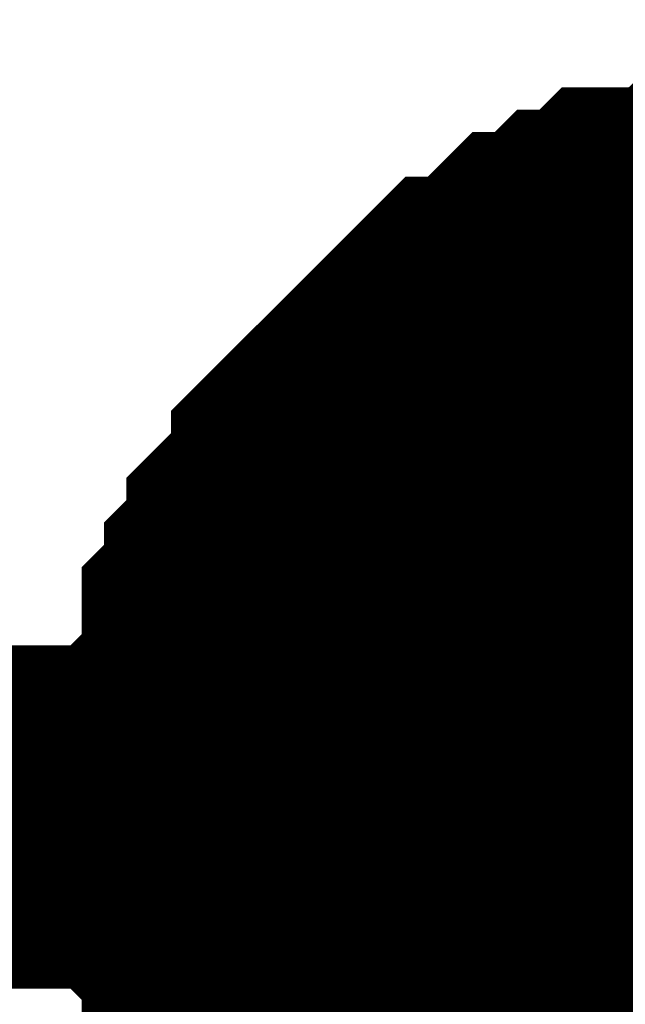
# Model space of a CAD drawing. Header units: inches. Extents: x 0 to 292, y 0 to 193.
# Tile 15 of 189: x 53.454 to 53.983, y 90.762 to 91.622. Entities that reach past the tile are written whole.
import ezdxf

# ---------------------------------------------------------------- set-up
doc = ezdxf.new("R2010")
doc.units = ezdxf.units.IN
doc.layers.add('Sheet', color=255, linetype='Continuous')

msp = doc.modelspace()

# ---------------------------------------------------------------- linework, layer by layer
at = {"layer": 'Sheet'}
for points in [[(81.65629, 107.72739, 0.29972, 0.29972, 0), (67.0435, 107.72739, 0.29972, 0.29972, 0), (67.0435, 90.92605, 0.29972, 0.29972, 0), (54.14527, 90.92605, 0.29972, 0.29972, 0), (36.6294, 90.92605, 0.29972, 0.29972, 0)], [(53.63869, 90.92605, 0.29972, 0.29972, 0), (53.63869, 90.94554, 0.29972, 0.29972, 0), (53.63869, 90.98452, 0.29972, 0.29972, 0), (53.63869, 91.00401, 0.29972, 0.29972, 0), (53.65818, 91.02351, 0.29972, 0.29972, 0), (53.65818, 91.043, 0.29972, 0.29972, 0), (53.65818, 91.08198, 0.29972, 0.29972, 0), (53.67766, 91.10147, 0.29972, 0.29972, 0), (53.67766, 91.12096, 0.29972, 0.29972, 0), (53.69715, 91.14045, 0.29972, 0.29972, 0), (53.69715, 91.15994, 0.29972, 0.29972, 0), (53.71663, 91.17943, 0.29972, 0.29972, 0), (53.73611, 91.19893, 0.29972, 0.29972, 0), (53.73611, 91.21842, 0.29972, 0.29972, 0), (53.7556, 91.23791, 0.29972, 0.29972, 0), (53.77508, 91.2574, 0.29972, 0.29972, 0), (53.79456, 91.27689, 0.29972, 0.29972, 0), (53.81405, 91.29638, 0.29972, 0.29972, 0), (53.83353, 91.31587, 0.29972, 0.29972, 0), (53.85301, 91.33536, 0.29972, 0.29972, 0), (53.8725, 91.33536, 0.29972, 0.29972, 0), (53.89198, 91.35485, 0.29972, 0.29972, 0), (53.91147, 91.37435, 0.29972, 0.29972, 0), (53.93095, 91.37435, 0.29972, 0.29972, 0), (53.95043, 91.39384, 0.29972, 0.29972, 0), (53.96992, 91.39384, 0.29972, 0.29972, 0), (53.9894, 91.41333, 0.29972, 0.29972, 0), (54.02837, 91.41333, 0.29972, 0.29972, 0), (54.04785, 91.41333, 0.29972, 0.29972, 0), (54.06734, 91.43282, 0.29972, 0.29972, 0), (54.08682, 91.43282, 0.29972, 0.29972, 0), (54.12579, 91.43282, 0.29972, 0.29972, 0), (54.14527, 91.43282, 0.29972, 0.29972, 0)], [(53.63869, 90.92605, 0.29972, 0.29972, 0), (53.63869, 90.94554, 0.29972, 0.29972, 0), (53.63869, 90.98452, 0.29972, 0.29972, 0), (53.63869, 91.00401, 0.29972, 0.29972, 0), (53.65818, 91.02351, 0.29972, 0.29972, 0), (53.65818, 91.043, 0.29972, 0.29972, 0), (53.65818, 91.08198, 0.29972, 0.29972, 0), (53.67766, 91.10147, 0.29972, 0.29972, 0), (53.67766, 91.12096, 0.29972, 0.29972, 0), (53.69715, 91.14045, 0.29972, 0.29972, 0), (53.69715, 91.15994, 0.29972, 0.29972, 0), (53.71663, 91.17943, 0.29972, 0.29972, 0), (53.73611, 91.19893, 0.29972, 0.29972, 0), (53.73611, 91.21842, 0.29972, 0.29972, 0), (53.7556, 91.23791, 0.29972, 0.29972, 0), (53.77508, 91.2574, 0.29972, 0.29972, 0), (53.79456, 91.27689, 0.29972, 0.29972, 0), (53.81405, 91.29638, 0.29972, 0.29972, 0), (53.83353, 91.31587, 0.29972, 0.29972, 0), (53.85301, 91.33536, 0.29972, 0.29972, 0), (53.8725, 91.33536, 0.29972, 0.29972, 0), (53.89198, 91.35485, 0.29972, 0.29972, 0), (53.91147, 91.37435, 0.29972, 0.29972, 0), (53.93095, 91.37435, 0.29972, 0.29972, 0), (53.95043, 91.39384, 0.29972, 0.29972, 0), (53.96992, 91.39384, 0.29972, 0.29972, 0), (53.9894, 91.41333, 0.29972, 0.29972, 0), (54.02837, 91.41333, 0.29972, 0.29972, 0), (54.04785, 91.41333, 0.29972, 0.29972, 0), (54.06734, 91.43282, 0.29972, 0.29972, 0), (54.08682, 91.43282, 0.29972, 0.29972, 0), (54.12579, 91.43282, 0.29972, 0.29972, 0), (54.14527, 91.43282, 0.29972, 0.29972, 0)], [(53.63869, 90.92605, 0.29972, 0.29972, 0), (53.63869, 90.94554, 0.29972, 0.29972, 0), (53.63869, 90.98452, 0.29972, 0.29972, 0), (53.63869, 91.00401, 0.29972, 0.29972, 0), (53.65818, 91.02351, 0.29972, 0.29972, 0), (53.65818, 91.043, 0.29972, 0.29972, 0), (53.65818, 91.08198, 0.29972, 0.29972, 0), (53.67766, 91.10147, 0.29972, 0.29972, 0), (53.67766, 91.12096, 0.29972, 0.29972, 0), (53.69715, 91.14045, 0.29972, 0.29972, 0), (53.69715, 91.15994, 0.29972, 0.29972, 0), (53.71663, 91.17943, 0.29972, 0.29972, 0), (53.73611, 91.19893, 0.29972, 0.29972, 0), (53.73611, 91.21842, 0.29972, 0.29972, 0), (53.7556, 91.23791, 0.29972, 0.29972, 0), (53.77508, 91.2574, 0.29972, 0.29972, 0), (53.79456, 91.27689, 0.29972, 0.29972, 0), (53.81405, 91.29638, 0.29972, 0.29972, 0), (53.83353, 91.31587, 0.29972, 0.29972, 0), (53.85301, 91.33536, 0.29972, 0.29972, 0), (53.8725, 91.33536, 0.29972, 0.29972, 0), (53.89198, 91.35485, 0.29972, 0.29972, 0), (53.91147, 91.37435, 0.29972, 0.29972, 0), (53.93095, 91.37435, 0.29972, 0.29972, 0), (53.95043, 91.39384, 0.29972, 0.29972, 0), (53.96992, 91.39384, 0.29972, 0.29972, 0), (53.9894, 91.41333, 0.29972, 0.29972, 0), (54.02837, 91.41333, 0.29972, 0.29972, 0), (54.04785, 91.41333, 0.29972, 0.29972, 0), (54.06734, 91.43282, 0.29972, 0.29972, 0), (54.08682, 91.43282, 0.29972, 0.29972, 0), (54.12579, 91.43282, 0.29972, 0.29972, 0), (54.14527, 91.43282, 0.29972, 0.29972, 0)], [(53.63869, 90.92605, 0.29972, 0.29972, 0), (53.63869, 90.94554, 0.29972, 0.29972, 0), (53.63869, 90.98452, 0.29972, 0.29972, 0), (53.63869, 91.00401, 0.29972, 0.29972, 0), (53.65818, 91.02351, 0.29972, 0.29972, 0), (53.65818, 91.043, 0.29972, 0.29972, 0), (53.65818, 91.08198, 0.29972, 0.29972, 0), (53.67766, 91.10147, 0.29972, 0.29972, 0), (53.67766, 91.12096, 0.29972, 0.29972, 0), (53.69715, 91.14045, 0.29972, 0.29972, 0), (53.69715, 91.15994, 0.29972, 0.29972, 0), (53.71663, 91.17943, 0.29972, 0.29972, 0), (53.73611, 91.19893, 0.29972, 0.29972, 0), (53.73611, 91.21842, 0.29972, 0.29972, 0), (53.7556, 91.23791, 0.29972, 0.29972, 0), (53.77508, 91.2574, 0.29972, 0.29972, 0), (53.79456, 91.27689, 0.29972, 0.29972, 0), (53.81405, 91.29638, 0.29972, 0.29972, 0), (53.83353, 91.31587, 0.29972, 0.29972, 0), (53.85301, 91.33536, 0.29972, 0.29972, 0), (53.8725, 91.33536, 0.29972, 0.29972, 0), (53.89198, 91.35485, 0.29972, 0.29972, 0), (53.91147, 91.37435, 0.29972, 0.29972, 0), (53.93095, 91.37435, 0.29972, 0.29972, 0), (53.95043, 91.39384, 0.29972, 0.29972, 0), (53.96992, 91.39384, 0.29972, 0.29972, 0), (53.9894, 91.41333, 0.29972, 0.29972, 0), (54.02837, 91.41333, 0.29972, 0.29972, 0), (54.04785, 91.41333, 0.29972, 0.29972, 0), (54.06734, 91.43282, 0.29972, 0.29972, 0), (54.08682, 91.43282, 0.29972, 0.29972, 0), (54.12579, 91.43282, 0.29972, 0.29972, 0), (54.14527, 91.43282, 0.29972, 0.29972, 0)], [(53.63869, 90.92605, 0.29972, 0.29972, 0), (53.63869, 90.94554, 0.29972, 0.29972, 0), (53.63869, 90.98452, 0.29972, 0.29972, 0), (53.63869, 91.00401, 0.29972, 0.29972, 0), (53.65818, 91.02351, 0.29972, 0.29972, 0), (53.65818, 91.043, 0.29972, 0.29972, 0), (53.65818, 91.08198, 0.29972, 0.29972, 0), (53.67766, 91.10147, 0.29972, 0.29972, 0), (53.67766, 91.12096, 0.29972, 0.29972, 0), (53.69715, 91.14045, 0.29972, 0.29972, 0), (53.69715, 91.15994, 0.29972, 0.29972, 0), (53.71663, 91.17943, 0.29972, 0.29972, 0), (53.73611, 91.19893, 0.29972, 0.29972, 0), (53.73611, 91.21842, 0.29972, 0.29972, 0), (53.7556, 91.23791, 0.29972, 0.29972, 0), (53.77508, 91.2574, 0.29972, 0.29972, 0), (53.79456, 91.27689, 0.29972, 0.29972, 0), (53.81405, 91.29638, 0.29972, 0.29972, 0), (53.83353, 91.31587, 0.29972, 0.29972, 0), (53.85301, 91.33536, 0.29972, 0.29972, 0), (53.8725, 91.33536, 0.29972, 0.29972, 0), (53.89198, 91.35485, 0.29972, 0.29972, 0), (53.91147, 91.37435, 0.29972, 0.29972, 0), (53.93095, 91.37435, 0.29972, 0.29972, 0), (53.95043, 91.39384, 0.29972, 0.29972, 0), (53.96992, 91.39384, 0.29972, 0.29972, 0), (53.9894, 91.41333, 0.29972, 0.29972, 0), (54.02837, 91.41333, 0.29972, 0.29972, 0), (54.04785, 91.41333, 0.29972, 0.29972, 0), (54.06734, 91.43282, 0.29972, 0.29972, 0), (54.08682, 91.43282, 0.29972, 0.29972, 0), (54.12579, 91.43282, 0.29972, 0.29972, 0), (54.14527, 91.43282, 0.29972, 0.29972, 0)], [(53.63869, 90.92605, 0.29972, 0.29972, 0), (53.63869, 90.94554, 0.29972, 0.29972, 0), (53.63869, 90.98452, 0.29972, 0.29972, 0), (53.63869, 91.00401, 0.29972, 0.29972, 0), (53.65818, 91.02351, 0.29972, 0.29972, 0), (53.65818, 91.043, 0.29972, 0.29972, 0), (53.65818, 91.08198, 0.29972, 0.29972, 0), (53.67766, 91.10147, 0.29972, 0.29972, 0), (53.67766, 91.12096, 0.29972, 0.29972, 0), (53.69715, 91.14045, 0.29972, 0.29972, 0), (53.69715, 91.15994, 0.29972, 0.29972, 0), (53.71663, 91.17943, 0.29972, 0.29972, 0), (53.73611, 91.19893, 0.29972, 0.29972, 0), (53.73611, 91.21842, 0.29972, 0.29972, 0), (53.7556, 91.23791, 0.29972, 0.29972, 0), (53.77508, 91.2574, 0.29972, 0.29972, 0), (53.79456, 91.27689, 0.29972, 0.29972, 0), (53.81405, 91.29638, 0.29972, 0.29972, 0), (53.83353, 91.31587, 0.29972, 0.29972, 0), (53.85301, 91.33536, 0.29972, 0.29972, 0), (53.8725, 91.33536, 0.29972, 0.29972, 0), (53.89198, 91.35485, 0.29972, 0.29972, 0), (53.91147, 91.37435, 0.29972, 0.29972, 0), (53.93095, 91.37435, 0.29972, 0.29972, 0), (53.95043, 91.39384, 0.29972, 0.29972, 0), (53.96992, 91.39384, 0.29972, 0.29972, 0), (53.9894, 91.41333, 0.29972, 0.29972, 0), (54.02837, 91.41333, 0.29972, 0.29972, 0), (54.04785, 91.41333, 0.29972, 0.29972, 0), (54.06734, 91.43282, 0.29972, 0.29972, 0), (54.08682, 91.43282, 0.29972, 0.29972, 0), (54.12579, 91.43282, 0.29972, 0.29972, 0), (54.14527, 91.43282, 0.29972, 0.29972, 0)], [(53.63869, 90.92605, 0.29972, 0.29972, 0), (53.63869, 90.94554, 0.29972, 0.29972, 0), (53.63869, 90.98452, 0.29972, 0.29972, 0), (53.63869, 91.00401, 0.29972, 0.29972, 0), (53.65818, 91.02351, 0.29972, 0.29972, 0), (53.65818, 91.043, 0.29972, 0.29972, 0), (53.65818, 91.08198, 0.29972, 0.29972, 0), (53.67766, 91.10147, 0.29972, 0.29972, 0), (53.67766, 91.12096, 0.29972, 0.29972, 0), (53.69715, 91.14045, 0.29972, 0.29972, 0), (53.69715, 91.15994, 0.29972, 0.29972, 0), (53.71663, 91.17943, 0.29972, 0.29972, 0), (53.73611, 91.19893, 0.29972, 0.29972, 0), (53.73611, 91.21842, 0.29972, 0.29972, 0), (53.7556, 91.23791, 0.29972, 0.29972, 0), (53.77508, 91.2574, 0.29972, 0.29972, 0), (53.79456, 91.27689, 0.29972, 0.29972, 0), (53.81405, 91.29638, 0.29972, 0.29972, 0), (53.83353, 91.31587, 0.29972, 0.29972, 0), (53.85301, 91.33536, 0.29972, 0.29972, 0), (53.8725, 91.33536, 0.29972, 0.29972, 0), (53.89198, 91.35485, 0.29972, 0.29972, 0), (53.91147, 91.37435, 0.29972, 0.29972, 0), (53.93095, 91.37435, 0.29972, 0.29972, 0), (53.95043, 91.39384, 0.29972, 0.29972, 0), (53.96992, 91.39384, 0.29972, 0.29972, 0), (53.9894, 91.41333, 0.29972, 0.29972, 0), (54.02837, 91.41333, 0.29972, 0.29972, 0), (54.04785, 91.41333, 0.29972, 0.29972, 0), (54.06734, 91.43282, 0.29972, 0.29972, 0), (54.08682, 91.43282, 0.29972, 0.29972, 0), (54.12579, 91.43282, 0.29972, 0.29972, 0), (54.14527, 91.43282, 0.29972, 0.29972, 0)], [(53.63869, 90.92605, 0.29972, 0.29972, 0), (53.63869, 90.94554, 0.29972, 0.29972, 0), (53.63869, 90.98452, 0.29972, 0.29972, 0), (53.63869, 91.00401, 0.29972, 0.29972, 0), (53.65818, 91.02351, 0.29972, 0.29972, 0), (53.65818, 91.043, 0.29972, 0.29972, 0), (53.65818, 91.08198, 0.29972, 0.29972, 0), (53.67766, 91.10147, 0.29972, 0.29972, 0), (53.67766, 91.12096, 0.29972, 0.29972, 0), (53.69715, 91.14045, 0.29972, 0.29972, 0), (53.69715, 91.15994, 0.29972, 0.29972, 0), (53.71663, 91.17943, 0.29972, 0.29972, 0), (53.73611, 91.19893, 0.29972, 0.29972, 0), (53.73611, 91.21842, 0.29972, 0.29972, 0), (53.7556, 91.23791, 0.29972, 0.29972, 0), (53.77508, 91.2574, 0.29972, 0.29972, 0), (53.79456, 91.27689, 0.29972, 0.29972, 0), (53.81405, 91.29638, 0.29972, 0.29972, 0), (53.83353, 91.31587, 0.29972, 0.29972, 0), (53.85301, 91.33536, 0.29972, 0.29972, 0), (53.8725, 91.33536, 0.29972, 0.29972, 0), (53.89198, 91.35485, 0.29972, 0.29972, 0), (53.91147, 91.37435, 0.29972, 0.29972, 0), (53.93095, 91.37435, 0.29972, 0.29972, 0), (53.95043, 91.39384, 0.29972, 0.29972, 0), (53.96992, 91.39384, 0.29972, 0.29972, 0), (53.9894, 91.41333, 0.29972, 0.29972, 0), (54.02837, 91.41333, 0.29972, 0.29972, 0), (54.04785, 91.41333, 0.29972, 0.29972, 0), (54.06734, 91.43282, 0.29972, 0.29972, 0), (54.08682, 91.43282, 0.29972, 0.29972, 0), (54.12579, 91.43282, 0.29972, 0.29972, 0), (54.14527, 91.43282, 0.29972, 0.29972, 0)], [(53.63869, 90.92605, 0.09906, 0.09906, 0), (53.63869, 90.94554, 0.09906, 0.09906, 0), (53.63869, 90.98452, 0.09906, 0.09906, 0), (53.63869, 91.00401, 0.09906, 0.09906, 0), (53.65818, 91.02351, 0.09906, 0.09906, 0), (53.65818, 91.043, 0.09906, 0.09906, 0), (53.65818, 91.08198, 0.09906, 0.09906, 0), (53.67766, 91.10147, 0.09906, 0.09906, 0), (53.67766, 91.12096, 0.09906, 0.09906, 0), (53.69715, 91.14045, 0.09906, 0.09906, 0), (53.69715, 91.15994, 0.09906, 0.09906, 0), (53.71663, 91.17943, 0.09906, 0.09906, 0), (53.73611, 91.19893, 0.09906, 0.09906, 0), (53.73611, 91.21842, 0.09906, 0.09906, 0), (53.7556, 91.23791, 0.09906, 0.09906, 0), (53.77508, 91.2574, 0.09906, 0.09906, 0), (53.79456, 91.27689, 0.09906, 0.09906, 0), (53.81405, 91.29638, 0.09906, 0.09906, 0), (53.83353, 91.31587, 0.09906, 0.09906, 0), (53.85301, 91.33536, 0.09906, 0.09906, 0), (53.8725, 91.33536, 0.09906, 0.09906, 0), (53.89198, 91.35485, 0.09906, 0.09906, 0), (53.91147, 91.37435, 0.09906, 0.09906, 0), (53.93095, 91.37435, 0.09906, 0.09906, 0), (53.95043, 91.39384, 0.09906, 0.09906, 0), (53.96992, 91.39384, 0.09906, 0.09906, 0), (53.9894, 91.41333, 0.09906, 0.09906, 0), (54.02837, 91.41333, 0.09906, 0.09906, 0), (54.04785, 91.41333, 0.09906, 0.09906, 0)], [(53.63869, 90.92605, 0.09906, 0.09906, 0), (53.63869, 90.94554, 0.09906, 0.09906, 0), (53.63869, 90.98452, 0.09906, 0.09906, 0), (53.63869, 91.00401, 0.09906, 0.09906, 0), (53.65818, 91.02351, 0.09906, 0.09906, 0), (53.65818, 91.043, 0.09906, 0.09906, 0), (53.65818, 91.08198, 0.09906, 0.09906, 0), (53.67766, 91.10147, 0.09906, 0.09906, 0), (53.67766, 91.12096, 0.09906, 0.09906, 0), (53.69715, 91.14045, 0.09906, 0.09906, 0), (53.69715, 91.15994, 0.09906, 0.09906, 0), (53.71663, 91.17943, 0.09906, 0.09906, 0), (53.73611, 91.19893, 0.09906, 0.09906, 0), (53.73611, 91.21842, 0.09906, 0.09906, 0), (53.7556, 91.23791, 0.09906, 0.09906, 0), (53.77508, 91.2574, 0.09906, 0.09906, 0), (53.79456, 91.27689, 0.09906, 0.09906, 0), (53.81405, 91.29638, 0.09906, 0.09906, 0), (53.83353, 91.31587, 0.09906, 0.09906, 0), (53.85301, 91.33536, 0.09906, 0.09906, 0), (53.8725, 91.33536, 0.09906, 0.09906, 0), (53.89198, 91.35485, 0.09906, 0.09906, 0), (53.91147, 91.37435, 0.09906, 0.09906, 0), (53.93095, 91.37435, 0.09906, 0.09906, 0), (53.95043, 91.39384, 0.09906, 0.09906, 0), (53.96992, 91.39384, 0.09906, 0.09906, 0), (53.9894, 91.41333, 0.09906, 0.09906, 0), (54.02837, 91.41333, 0.09906, 0.09906, 0), (54.04785, 91.41333, 0.09906, 0.09906, 0)], [(53.63869, 90.92605, 0.09906, 0.09906, 0), (53.63869, 90.94554, 0.09906, 0.09906, 0), (53.63869, 90.98452, 0.09906, 0.09906, 0), (53.63869, 91.00401, 0.09906, 0.09906, 0), (53.65818, 91.02351, 0.09906, 0.09906, 0), (53.65818, 91.043, 0.09906, 0.09906, 0), (53.65818, 91.08198, 0.09906, 0.09906, 0), (53.67766, 91.10147, 0.09906, 0.09906, 0), (53.67766, 91.12096, 0.09906, 0.09906, 0), (53.69715, 91.14045, 0.09906, 0.09906, 0), (53.69715, 91.15994, 0.09906, 0.09906, 0), (53.71663, 91.17943, 0.09906, 0.09906, 0), (53.73611, 91.19893, 0.09906, 0.09906, 0), (53.73611, 91.21842, 0.09906, 0.09906, 0), (53.7556, 91.23791, 0.09906, 0.09906, 0), (53.77508, 91.2574, 0.09906, 0.09906, 0), (53.79456, 91.27689, 0.09906, 0.09906, 0), (53.81405, 91.29638, 0.09906, 0.09906, 0), (53.83353, 91.31587, 0.09906, 0.09906, 0), (53.85301, 91.33536, 0.09906, 0.09906, 0), (53.8725, 91.33536, 0.09906, 0.09906, 0), (53.89198, 91.35485, 0.09906, 0.09906, 0), (53.91147, 91.37435, 0.09906, 0.09906, 0), (53.93095, 91.37435, 0.09906, 0.09906, 0), (53.95043, 91.39384, 0.09906, 0.09906, 0), (53.96992, 91.39384, 0.09906, 0.09906, 0), (53.9894, 91.41333, 0.09906, 0.09906, 0), (54.02837, 91.41333, 0.09906, 0.09906, 0), (54.04785, 91.41333, 0.09906, 0.09906, 0)], [(53.63869, 90.92605, 0.09906, 0.09906, 0), (53.63869, 90.94554, 0.09906, 0.09906, 0), (53.63869, 90.98452, 0.09906, 0.09906, 0), (53.63869, 91.00401, 0.09906, 0.09906, 0), (53.65818, 91.02351, 0.09906, 0.09906, 0), (53.65818, 91.043, 0.09906, 0.09906, 0), (53.65818, 91.08198, 0.09906, 0.09906, 0), (53.67766, 91.10147, 0.09906, 0.09906, 0), (53.67766, 91.12096, 0.09906, 0.09906, 0), (53.69715, 91.14045, 0.09906, 0.09906, 0), (53.69715, 91.15994, 0.09906, 0.09906, 0), (53.71663, 91.17943, 0.09906, 0.09906, 0), (53.73611, 91.19893, 0.09906, 0.09906, 0), (53.73611, 91.21842, 0.09906, 0.09906, 0), (53.7556, 91.23791, 0.09906, 0.09906, 0), (53.77508, 91.2574, 0.09906, 0.09906, 0), (53.79456, 91.27689, 0.09906, 0.09906, 0), (53.81405, 91.29638, 0.09906, 0.09906, 0), (53.83353, 91.31587, 0.09906, 0.09906, 0), (53.85301, 91.33536, 0.09906, 0.09906, 0), (53.8725, 91.33536, 0.09906, 0.09906, 0), (53.89198, 91.35485, 0.09906, 0.09906, 0), (53.91147, 91.37435, 0.09906, 0.09906, 0), (53.93095, 91.37435, 0.09906, 0.09906, 0), (53.95043, 91.39384, 0.09906, 0.09906, 0), (53.96992, 91.39384, 0.09906, 0.09906, 0), (53.9894, 91.41333, 0.09906, 0.09906, 0), (54.02837, 91.41333, 0.09906, 0.09906, 0), (54.04785, 91.41333, 0.09906, 0.09906, 0)], [(53.63869, 90.92605, 0.09906, 0.09906, 0), (53.63869, 90.94554, 0.09906, 0.09906, 0), (53.63869, 90.98452, 0.09906, 0.09906, 0), (53.63869, 91.00401, 0.09906, 0.09906, 0), (53.65818, 91.02351, 0.09906, 0.09906, 0), (53.65818, 91.043, 0.09906, 0.09906, 0), (53.65818, 91.08198, 0.09906, 0.09906, 0), (53.67766, 91.10147, 0.09906, 0.09906, 0), (53.67766, 91.12096, 0.09906, 0.09906, 0), (53.69715, 91.14045, 0.09906, 0.09906, 0), (53.69715, 91.15994, 0.09906, 0.09906, 0), (53.71663, 91.17943, 0.09906, 0.09906, 0), (53.73611, 91.19893, 0.09906, 0.09906, 0), (53.73611, 91.21842, 0.09906, 0.09906, 0), (53.7556, 91.23791, 0.09906, 0.09906, 0), (53.77508, 91.2574, 0.09906, 0.09906, 0), (53.79456, 91.27689, 0.09906, 0.09906, 0), (53.81405, 91.29638, 0.09906, 0.09906, 0), (53.83353, 91.31587, 0.09906, 0.09906, 0), (53.85301, 91.33536, 0.09906, 0.09906, 0), (53.8725, 91.33536, 0.09906, 0.09906, 0), (53.89198, 91.35485, 0.09906, 0.09906, 0), (53.91147, 91.37435, 0.09906, 0.09906, 0), (53.93095, 91.37435, 0.09906, 0.09906, 0), (53.95043, 91.39384, 0.09906, 0.09906, 0), (53.96992, 91.39384, 0.09906, 0.09906, 0), (53.9894, 91.41333, 0.09906, 0.09906, 0), (54.02837, 91.41333, 0.09906, 0.09906, 0), (54.04785, 91.41333, 0.09906, 0.09906, 0)], [(53.63869, 90.92605, 0.09906, 0.09906, 0), (53.63869, 90.94554, 0.09906, 0.09906, 0), (53.63869, 90.98452, 0.09906, 0.09906, 0), (53.63869, 91.00401, 0.09906, 0.09906, 0), (53.65818, 91.02351, 0.09906, 0.09906, 0), (53.65818, 91.043, 0.09906, 0.09906, 0), (53.65818, 91.08198, 0.09906, 0.09906, 0), (53.67766, 91.10147, 0.09906, 0.09906, 0), (53.67766, 91.12096, 0.09906, 0.09906, 0), (53.69715, 91.14045, 0.09906, 0.09906, 0), (53.69715, 91.15994, 0.09906, 0.09906, 0), (53.71663, 91.17943, 0.09906, 0.09906, 0), (53.73611, 91.19893, 0.09906, 0.09906, 0), (53.73611, 91.21842, 0.09906, 0.09906, 0), (53.7556, 91.23791, 0.09906, 0.09906, 0), (53.77508, 91.2574, 0.09906, 0.09906, 0), (53.79456, 91.27689, 0.09906, 0.09906, 0), (53.81405, 91.29638, 0.09906, 0.09906, 0), (53.83353, 91.31587, 0.09906, 0.09906, 0), (53.85301, 91.33536, 0.09906, 0.09906, 0), (53.8725, 91.33536, 0.09906, 0.09906, 0), (53.89198, 91.35485, 0.09906, 0.09906, 0), (53.91147, 91.37435, 0.09906, 0.09906, 0), (53.93095, 91.37435, 0.09906, 0.09906, 0), (53.95043, 91.39384, 0.09906, 0.09906, 0), (53.96992, 91.39384, 0.09906, 0.09906, 0), (53.9894, 91.41333, 0.09906, 0.09906, 0), (54.02837, 91.41333, 0.09906, 0.09906, 0), (54.04785, 91.41333, 0.09906, 0.09906, 0)], [(53.63869, 90.92605, 0.09906, 0.09906, 0), (53.63869, 90.94554, 0.09906, 0.09906, 0), (53.63869, 90.98452, 0.09906, 0.09906, 0), (53.63869, 91.00401, 0.09906, 0.09906, 0), (53.65818, 91.02351, 0.09906, 0.09906, 0), (53.65818, 91.043, 0.09906, 0.09906, 0), (53.65818, 91.08198, 0.09906, 0.09906, 0), (53.67766, 91.10147, 0.09906, 0.09906, 0), (53.67766, 91.12096, 0.09906, 0.09906, 0), (53.69715, 91.14045, 0.09906, 0.09906, 0), (53.69715, 91.15994, 0.09906, 0.09906, 0), (53.71663, 91.17943, 0.09906, 0.09906, 0), (53.73611, 91.19893, 0.09906, 0.09906, 0), (53.73611, 91.21842, 0.09906, 0.09906, 0), (53.7556, 91.23791, 0.09906, 0.09906, 0), (53.77508, 91.2574, 0.09906, 0.09906, 0), (53.79456, 91.27689, 0.09906, 0.09906, 0), (53.81405, 91.29638, 0.09906, 0.09906, 0), (53.83353, 91.31587, 0.09906, 0.09906, 0), (53.85301, 91.33536, 0.09906, 0.09906, 0), (53.8725, 91.33536, 0.09906, 0.09906, 0), (53.89198, 91.35485, 0.09906, 0.09906, 0), (53.91147, 91.37435, 0.09906, 0.09906, 0), (53.93095, 91.37435, 0.09906, 0.09906, 0), (53.95043, 91.39384, 0.09906, 0.09906, 0), (53.96992, 91.39384, 0.09906, 0.09906, 0), (53.9894, 91.41333, 0.09906, 0.09906, 0), (54.02837, 91.41333, 0.09906, 0.09906, 0), (54.04785, 91.41333, 0.09906, 0.09906, 0)], [(53.63869, 90.92605, 0.09906, 0.09906, 0), (53.63869, 90.94554, 0.09906, 0.09906, 0), (53.63869, 90.98452, 0.09906, 0.09906, 0), (53.63869, 91.00401, 0.09906, 0.09906, 0), (53.65818, 91.02351, 0.09906, 0.09906, 0), (53.65818, 91.043, 0.09906, 0.09906, 0), (53.65818, 91.08198, 0.09906, 0.09906, 0), (53.67766, 91.10147, 0.09906, 0.09906, 0), (53.67766, 91.12096, 0.09906, 0.09906, 0), (53.69715, 91.14045, 0.09906, 0.09906, 0), (53.69715, 91.15994, 0.09906, 0.09906, 0), (53.71663, 91.17943, 0.09906, 0.09906, 0), (53.73611, 91.19893, 0.09906, 0.09906, 0), (53.73611, 91.21842, 0.09906, 0.09906, 0), (53.7556, 91.23791, 0.09906, 0.09906, 0), (53.77508, 91.2574, 0.09906, 0.09906, 0), (53.79456, 91.27689, 0.09906, 0.09906, 0), (53.81405, 91.29638, 0.09906, 0.09906, 0), (53.83353, 91.31587, 0.09906, 0.09906, 0), (53.85301, 91.33536, 0.09906, 0.09906, 0), (53.8725, 91.33536, 0.09906, 0.09906, 0), (53.89198, 91.35485, 0.09906, 0.09906, 0), (53.91147, 91.37435, 0.09906, 0.09906, 0), (53.93095, 91.37435, 0.09906, 0.09906, 0), (53.95043, 91.39384, 0.09906, 0.09906, 0), (53.96992, 91.39384, 0.09906, 0.09906, 0), (53.9894, 91.41333, 0.09906, 0.09906, 0), (54.02837, 91.41333, 0.09906, 0.09906, 0), (54.04785, 91.41333, 0.09906, 0.09906, 0)], [(53.7556, 90.5947, 0.29972, 0.29972, 0), (53.73611, 90.61419, 0.29972, 0.29972, 0), (53.73611, 90.63368, 0.29972, 0.29972, 0), (53.71663, 90.65317, 0.29972, 0.29972, 0), (53.69715, 90.67267, 0.29972, 0.29972, 0), (53.69715, 90.69216, 0.29972, 0.29972, 0), (53.67766, 90.73114, 0.29972, 0.29972, 0), (53.67766, 90.75063, 0.29972, 0.29972, 0), (53.65818, 90.77012, 0.29972, 0.29972, 0), (53.65818, 90.78961, 0.29972, 0.29972, 0), (53.65818, 90.82859, 0.29972, 0.29972, 0), (53.63869, 90.84809, 0.29972, 0.29972, 0), (53.63869, 90.86758, 0.29972, 0.29972, 0), (53.63869, 90.90656, 0.29972, 0.29972, 0), (53.63869, 90.92605, 0.29972, 0.29972, 0)], [(53.63869, 90.92605, 0.29972, 0.29972, 0), (53.63869, 90.92605, 0.29972, 0.29972, 0)], [(53.7556, 90.5947, 0.29972, 0.29972, 0), (53.73611, 90.61419, 0.29972, 0.29972, 0), (53.73611, 90.63368, 0.29972, 0.29972, 0), (53.71663, 90.65317, 0.29972, 0.29972, 0), (53.69715, 90.67267, 0.29972, 0.29972, 0), (53.69715, 90.69216, 0.29972, 0.29972, 0), (53.67766, 90.73114, 0.29972, 0.29972, 0), (53.67766, 90.75063, 0.29972, 0.29972, 0), (53.65818, 90.77012, 0.29972, 0.29972, 0), (53.65818, 90.78961, 0.29972, 0.29972, 0), (53.65818, 90.82859, 0.29972, 0.29972, 0), (53.63869, 90.84809, 0.29972, 0.29972, 0), (53.63869, 90.86758, 0.29972, 0.29972, 0), (53.63869, 90.90656, 0.29972, 0.29972, 0), (53.63869, 90.92605, 0.29972, 0.29972, 0)], [(53.63869, 90.92605, 0.29972, 0.29972, 0), (53.63869, 90.92605, 0.29972, 0.29972, 0)], [(53.7556, 90.5947, 0.29972, 0.29972, 0), (53.73611, 90.61419, 0.29972, 0.29972, 0), (53.73611, 90.63368, 0.29972, 0.29972, 0), (53.71663, 90.65317, 0.29972, 0.29972, 0), (53.69715, 90.67267, 0.29972, 0.29972, 0), (53.69715, 90.69216, 0.29972, 0.29972, 0), (53.67766, 90.73114, 0.29972, 0.29972, 0), (53.67766, 90.75063, 0.29972, 0.29972, 0), (53.65818, 90.77012, 0.29972, 0.29972, 0), (53.65818, 90.78961, 0.29972, 0.29972, 0), (53.65818, 90.82859, 0.29972, 0.29972, 0), (53.63869, 90.84809, 0.29972, 0.29972, 0), (53.63869, 90.86758, 0.29972, 0.29972, 0), (53.63869, 90.90656, 0.29972, 0.29972, 0), (53.63869, 90.92605, 0.29972, 0.29972, 0)], [(53.63869, 90.92605, 0.29972, 0.29972, 0), (53.63869, 90.92605, 0.29972, 0.29972, 0)], [(53.7556, 90.5947, 0.29972, 0.29972, 0), (53.73611, 90.61419, 0.29972, 0.29972, 0), (53.73611, 90.63368, 0.29972, 0.29972, 0), (53.71663, 90.65317, 0.29972, 0.29972, 0), (53.69715, 90.67267, 0.29972, 0.29972, 0), (53.69715, 90.69216, 0.29972, 0.29972, 0), (53.67766, 90.73114, 0.29972, 0.29972, 0), (53.67766, 90.75063, 0.29972, 0.29972, 0), (53.65818, 90.77012, 0.29972, 0.29972, 0), (53.65818, 90.78961, 0.29972, 0.29972, 0), (53.65818, 90.82859, 0.29972, 0.29972, 0), (53.63869, 90.84809, 0.29972, 0.29972, 0), (53.63869, 90.86758, 0.29972, 0.29972, 0), (53.63869, 90.90656, 0.29972, 0.29972, 0), (53.63869, 90.92605, 0.29972, 0.29972, 0)], [(53.63869, 90.92605, 0.29972, 0.29972, 0), (53.63869, 90.92605, 0.29972, 0.29972, 0)], [(53.7556, 90.5947, 0.29972, 0.29972, 0), (53.73611, 90.61419, 0.29972, 0.29972, 0), (53.73611, 90.63368, 0.29972, 0.29972, 0), (53.71663, 90.65317, 0.29972, 0.29972, 0), (53.69715, 90.67267, 0.29972, 0.29972, 0), (53.69715, 90.69216, 0.29972, 0.29972, 0), (53.67766, 90.73114, 0.29972, 0.29972, 0), (53.67766, 90.75063, 0.29972, 0.29972, 0), (53.65818, 90.77012, 0.29972, 0.29972, 0), (53.65818, 90.78961, 0.29972, 0.29972, 0), (53.65818, 90.82859, 0.29972, 0.29972, 0), (53.63869, 90.84809, 0.29972, 0.29972, 0), (53.63869, 90.86758, 0.29972, 0.29972, 0), (53.63869, 90.90656, 0.29972, 0.29972, 0), (53.63869, 90.92605, 0.29972, 0.29972, 0)], [(53.63869, 90.92605, 0.29972, 0.29972, 0), (53.63869, 90.92605, 0.29972, 0.29972, 0)], [(53.7556, 90.5947, 0.29972, 0.29972, 0), (53.73611, 90.61419, 0.29972, 0.29972, 0), (53.73611, 90.63368, 0.29972, 0.29972, 0), (53.71663, 90.65317, 0.29972, 0.29972, 0), (53.69715, 90.67267, 0.29972, 0.29972, 0), (53.69715, 90.69216, 0.29972, 0.29972, 0), (53.67766, 90.73114, 0.29972, 0.29972, 0), (53.67766, 90.75063, 0.29972, 0.29972, 0), (53.65818, 90.77012, 0.29972, 0.29972, 0), (53.65818, 90.78961, 0.29972, 0.29972, 0), (53.65818, 90.82859, 0.29972, 0.29972, 0), (53.63869, 90.84809, 0.29972, 0.29972, 0), (53.63869, 90.86758, 0.29972, 0.29972, 0), (53.63869, 90.90656, 0.29972, 0.29972, 0), (53.63869, 90.92605, 0.29972, 0.29972, 0)], [(53.63869, 90.92605, 0.29972, 0.29972, 0), (53.63869, 90.92605, 0.29972, 0.29972, 0)], [(53.7556, 90.5947, 0.29972, 0.29972, 0), (53.73611, 90.61419, 0.29972, 0.29972, 0), (53.73611, 90.63368, 0.29972, 0.29972, 0), (53.71663, 90.65317, 0.29972, 0.29972, 0), (53.69715, 90.67267, 0.29972, 0.29972, 0), (53.69715, 90.69216, 0.29972, 0.29972, 0), (53.67766, 90.73114, 0.29972, 0.29972, 0), (53.67766, 90.75063, 0.29972, 0.29972, 0), (53.65818, 90.77012, 0.29972, 0.29972, 0), (53.65818, 90.78961, 0.29972, 0.29972, 0), (53.65818, 90.82859, 0.29972, 0.29972, 0), (53.63869, 90.84809, 0.29972, 0.29972, 0), (53.63869, 90.86758, 0.29972, 0.29972, 0), (53.63869, 90.90656, 0.29972, 0.29972, 0), (53.63869, 90.92605, 0.29972, 0.29972, 0)], [(53.63869, 90.92605, 0.29972, 0.29972, 0), (53.63869, 90.92605, 0.29972, 0.29972, 0)], [(53.7556, 90.5947, 0.29972, 0.29972, 0), (53.73611, 90.61419, 0.29972, 0.29972, 0), (53.73611, 90.63368, 0.29972, 0.29972, 0), (53.71663, 90.65317, 0.29972, 0.29972, 0), (53.69715, 90.67267, 0.29972, 0.29972, 0), (53.69715, 90.69216, 0.29972, 0.29972, 0), (53.67766, 90.73114, 0.29972, 0.29972, 0), (53.67766, 90.75063, 0.29972, 0.29972, 0), (53.65818, 90.77012, 0.29972, 0.29972, 0), (53.65818, 90.78961, 0.29972, 0.29972, 0), (53.65818, 90.82859, 0.29972, 0.29972, 0), (53.63869, 90.84809, 0.29972, 0.29972, 0), (53.63869, 90.86758, 0.29972, 0.29972, 0), (53.63869, 90.90656, 0.29972, 0.29972, 0), (53.63869, 90.92605, 0.29972, 0.29972, 0)], [(53.63869, 90.92605, 0.29972, 0.29972, 0), (53.63869, 90.92605, 0.29972, 0.29972, 0)], [(53.69715, 90.69216, 0.09906, 0.09906, 0), (53.67766, 90.73114, 0.09906, 0.09906, 0), (53.67766, 90.75063, 0.09906, 0.09906, 0), (53.65818, 90.77012, 0.09906, 0.09906, 0), (53.65818, 90.78961, 0.09906, 0.09906, 0), (53.65818, 90.82859, 0.09906, 0.09906, 0), (53.63869, 90.84809, 0.09906, 0.09906, 0), (53.63869, 90.86758, 0.09906, 0.09906, 0), (53.63869, 90.90656, 0.09906, 0.09906, 0), (53.63869, 90.92605, 0.09906, 0.09906, 0)], [(53.63869, 90.92605, 0.09906, 0.09906, 0), (53.63869, 90.92605, 0.09906, 0.09906, 0)], [(53.69715, 90.69216, 0.09906, 0.09906, 0), (53.67766, 90.73114, 0.09906, 0.09906, 0), (53.67766, 90.75063, 0.09906, 0.09906, 0), (53.65818, 90.77012, 0.09906, 0.09906, 0), (53.65818, 90.78961, 0.09906, 0.09906, 0), (53.65818, 90.82859, 0.09906, 0.09906, 0), (53.63869, 90.84809, 0.09906, 0.09906, 0), (53.63869, 90.86758, 0.09906, 0.09906, 0), (53.63869, 90.90656, 0.09906, 0.09906, 0), (53.63869, 90.92605, 0.09906, 0.09906, 0)], [(53.63869, 90.92605, 0.09906, 0.09906, 0), (53.63869, 90.92605, 0.09906, 0.09906, 0)], [(53.69715, 90.69216, 0.09906, 0.09906, 0), (53.67766, 90.73114, 0.09906, 0.09906, 0), (53.67766, 90.75063, 0.09906, 0.09906, 0), (53.65818, 90.77012, 0.09906, 0.09906, 0), (53.65818, 90.78961, 0.09906, 0.09906, 0), (53.65818, 90.82859, 0.09906, 0.09906, 0), (53.63869, 90.84809, 0.09906, 0.09906, 0), (53.63869, 90.86758, 0.09906, 0.09906, 0), (53.63869, 90.90656, 0.09906, 0.09906, 0), (53.63869, 90.92605, 0.09906, 0.09906, 0)], [(53.63869, 90.92605, 0.09906, 0.09906, 0), (53.63869, 90.92605, 0.09906, 0.09906, 0)], [(53.69715, 90.69216, 0.09906, 0.09906, 0), (53.67766, 90.73114, 0.09906, 0.09906, 0), (53.67766, 90.75063, 0.09906, 0.09906, 0), (53.65818, 90.77012, 0.09906, 0.09906, 0), (53.65818, 90.78961, 0.09906, 0.09906, 0), (53.65818, 90.82859, 0.09906, 0.09906, 0), (53.63869, 90.84809, 0.09906, 0.09906, 0), (53.63869, 90.86758, 0.09906, 0.09906, 0), (53.63869, 90.90656, 0.09906, 0.09906, 0), (53.63869, 90.92605, 0.09906, 0.09906, 0)], [(53.63869, 90.92605, 0.09906, 0.09906, 0), (53.63869, 90.92605, 0.09906, 0.09906, 0)], [(53.69715, 90.69216, 0.09906, 0.09906, 0), (53.67766, 90.73114, 0.09906, 0.09906, 0), (53.67766, 90.75063, 0.09906, 0.09906, 0), (53.65818, 90.77012, 0.09906, 0.09906, 0), (53.65818, 90.78961, 0.09906, 0.09906, 0), (53.65818, 90.82859, 0.09906, 0.09906, 0), (53.63869, 90.84809, 0.09906, 0.09906, 0), (53.63869, 90.86758, 0.09906, 0.09906, 0), (53.63869, 90.90656, 0.09906, 0.09906, 0), (53.63869, 90.92605, 0.09906, 0.09906, 0)], [(53.63869, 90.92605, 0.09906, 0.09906, 0), (53.63869, 90.92605, 0.09906, 0.09906, 0)], [(53.69715, 90.69216, 0.09906, 0.09906, 0), (53.67766, 90.73114, 0.09906, 0.09906, 0), (53.67766, 90.75063, 0.09906, 0.09906, 0), (53.65818, 90.77012, 0.09906, 0.09906, 0), (53.65818, 90.78961, 0.09906, 0.09906, 0), (53.65818, 90.82859, 0.09906, 0.09906, 0), (53.63869, 90.84809, 0.09906, 0.09906, 0), (53.63869, 90.86758, 0.09906, 0.09906, 0), (53.63869, 90.90656, 0.09906, 0.09906, 0), (53.63869, 90.92605, 0.09906, 0.09906, 0)], [(53.63869, 90.92605, 0.09906, 0.09906, 0), (53.63869, 90.92605, 0.09906, 0.09906, 0)], [(53.69715, 90.69216, 0.09906, 0.09906, 0), (53.67766, 90.73114, 0.09906, 0.09906, 0), (53.67766, 90.75063, 0.09906, 0.09906, 0), (53.65818, 90.77012, 0.09906, 0.09906, 0), (53.65818, 90.78961, 0.09906, 0.09906, 0), (53.65818, 90.82859, 0.09906, 0.09906, 0), (53.63869, 90.84809, 0.09906, 0.09906, 0), (53.63869, 90.86758, 0.09906, 0.09906, 0), (53.63869, 90.90656, 0.09906, 0.09906, 0), (53.63869, 90.92605, 0.09906, 0.09906, 0)], [(53.63869, 90.92605, 0.09906, 0.09906, 0), (53.63869, 90.92605, 0.09906, 0.09906, 0)], [(53.69715, 90.69216, 0.09906, 0.09906, 0), (53.67766, 90.73114, 0.09906, 0.09906, 0), (53.67766, 90.75063, 0.09906, 0.09906, 0), (53.65818, 90.77012, 0.09906, 0.09906, 0), (53.65818, 90.78961, 0.09906, 0.09906, 0), (53.65818, 90.82859, 0.09906, 0.09906, 0), (53.63869, 90.84809, 0.09906, 0.09906, 0), (53.63869, 90.86758, 0.09906, 0.09906, 0), (53.63869, 90.90656, 0.09906, 0.09906, 0), (53.63869, 90.92605, 0.09906, 0.09906, 0)], [(53.63869, 90.92605, 0.09906, 0.09906, 0), (53.63869, 90.92605, 0.09906, 0.09906, 0)]]:
    msp.add_lwpolyline(points, format="xyseb", dxfattribs=at)
msp.add_lwpolyline([(53.848, 90.932, 0.508, 0.508, 1), (54.356, 90.932, 0.508, 0.508, 1)], format="xyseb", close=True, dxfattribs=at)

doc.saveas('drawing.dxf')
